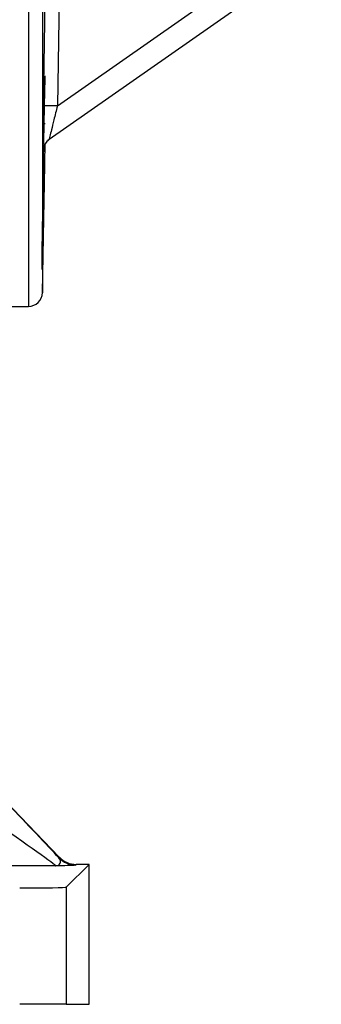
# Model space of a CAD drawing. Header units: millimetres. Extents: x 1554 to 10596, y 1498 to 10860.
# Tile 4 of 14: x 5705 to 6029, y 1498 to 2556. Entities that reach past the tile are written whole.
import ezdxf

# ---------------------------------------------------------------- set-up
doc = ezdxf.new("R2010")
doc.units = ezdxf.units.MM
doc.header["$LTSCALE"] = 5

msp = doc.modelspace()

# ---------------------------------------------------------------- linework, layer by layer
at = {"color": 8, "linetype": 'Continuous', "lineweight": 25}
for p, q in [((5714.4, 3447.9), (5714.4, 2247.9)), ((5730.4, 2416.9), (5730.3, 2415.1)), ((5729.4, 2288.9), (5729.4, 2262.6))]:
    msp.add_line(p, q, dxfattribs=at)
at = {"color": 7, "linetype": 'Continuous', "lineweight": 25}
for p, q in [((5749, 2701), (5745.5, 2463.3)), ((5745.5, 2463.3), (6014.7, 2651.8)), ((6028.8, 2631.7), (5736.6, 2427.1)), ((5729.4, 2568.2), (5729.4, 2320.1)), ((5731, 2444.2), (5730.4, 2444.2)), ((5732.3, 2444.2), (5731.3, 2444.2)), ((5729.4, 2262.6), (5732.2, 2422.1)), ((5730.3, 2415.1), (5730.2, 2415)), ((5729.2, 2287.5), (5729.2, 2316.1)), ((5729.4, 2288.9), (5729.2, 2287.5)), ((5588.9, 2247.9), (5714.4, 2247.9)), ((5747.5, 1655.9), (5218.1, 2208.4)), ((5747.2, 1655.2), (5747.5, 1655.9)), ((5743.6, 1646.7), (5395.2, 1646.7)), ((5779.5, 1648.2), (5755, 1623.7)), ((5765.6, 1648.2), (5765.3, 1647.5)), ((5779.5, 1648.2), (5765.6, 1648.2)), ((5779.5, 1497.9), (5779.5, 1648.2)), ((5755, 1623.7), (5755, 1497.9)), ((5755, 1497.9), (5705, 1497.9)), ((5755, 1497.9), (5779.5, 1497.9))]:
    msp.add_line(p, q, dxfattribs=at)
for centre, radius, start, end in [((5737.7, 2196.6), 266.9, 88.3414, 91.5298), ((5745.2, 2414.8), 15, 125.0029, 149.0874), ((5745.3, 2414.9), 15, 125.0031, 149.1888), ((5714.4, 2262.9), 15, 270, 359), ((5765.3, 1672.5), 25, 223.7899, 269.9914)]:
    msp.add_arc(centre, radius, start, end, dxfattribs=at)
at = {"color": 8, "linetype": 'Continuous', "lineweight": 25}
for centre, start, end in [((5745.2, 2414.8), 149.0893, 179.0954), ((5745.3, 2414.9), 149.2009, 179.0871)]:
    msp.add_arc(centre, 15, start, end, dxfattribs=at)
at = {"color": 7, "linetype": 'Continuous', "lineweight": 25}
for centre, major_axis, ratio, start_param, end_param in [((5689.7, 1714), (-71.9, 75), 0.012601, 3.799306, 4.70031), ((5671.7, 1696.7), (71.9, -50), 0.011823, 0.000452, 1.553795), ((5765.6, 1673.2), (9.8, 23), 0.99982, 2.738322, 3.544863), ((5705, 1623.8), (50, 0), 0.017455, 4.712389, 6.265732)]:
    msp.add_ellipse(centre, major_axis=major_axis, ratio=ratio, start_param=start_param, end_param=end_param, dxfattribs=at)
for points, knots in [([(5730.6, 2463.3), (5730.8, 2473.3), (5731.5, 2523.3), (5732.7, 2602.6), (5733.7, 2671.8), (5734.1, 2701)], [0, 0, 0, 0, 0.126173, 0.630865, 1, 1, 1, 1]), ([(5730.9, 2422.1), (5730.9, 2424.9), (5731.1, 2434.4), (5731.4, 2450), (5731.7, 2468.1), (5732.1, 2483.5), (5732.3, 2491.8), (5732.3, 2495.6)], [0, 0, 0, 0, 0.0982154, 0.3348229, 0.5714484, 0.8080771, 1, 1, 1, 1]), ([(5730.3, 2443), (5730.3, 2443.1), (5730.4, 2446.2), (5730.5, 2453.2), (5730.6, 2460), (5730.6, 2463.3)], [0, 0, 0, 0, 0.02233, 0.511043, 1, 1, 1, 1]), ([(5745.5, 2463.3), (5744.2, 2458.2), (5741.9, 2449.2), (5739.2, 2438.1), (5737.5, 2431.2), (5736.8, 2428.3), (5736.6, 2427.2), (5736.6, 2427.1), (5736.6, 2427.1)], [0, 0, 0, 0, 0.317372, 0.565182, 0.7549, 0.880649, 0.933434, 1, 1, 1, 1]), ([(5732, 2422.1), (5731.9, 2416.9), (5731.7, 2405.1), (5731.4, 2386.3), (5731, 2366.6), (5730.7, 2347.9), (5730.3, 2330.9), (5730, 2315.9), (5729.8, 2303.5), (5729.6, 2294.3), (5729.5, 2290.6), (5729.4, 2288.9)], [0, 0, 0, 0, 0.089625, 0.205833, 0.322054, 0.438274, 0.554496, 0.670717, 0.786927, 0.903139, 1, 1, 1, 1]), ([(5729.4, 2320.1), (5729.5, 2324.7), (5729.6, 2334.3), (5729.8, 2351.4), (5730.1, 2370.2), (5730.4, 2390.1), (5730.6, 2406.6), (5730.8, 2416.1), (5730.8, 2418.9)], [0, 0, 0, 0, 0.172051, 0.359181, 0.546313, 0.733465, 0.920619, 1, 1, 1, 1]), ([(5730.3, 2416.5), (5730.3, 2416.4), (5730.3, 2416.1), (5730.3, 2416.2), (5730.4, 2416.7), (5730.5, 2417.5), (5730.8, 2419.1), (5731.4, 2421), (5732.2, 2422.2), (5732.5, 2422.5)], [0, 0, 0, 0, 0.196957, 0.379654, 0.456595, 0.527661, 0.644816, 0.895621, 1, 1, 1, 1]), ([(5729.2, 2316.1), (5729.2, 2316.5), (5729.3, 2317.7), (5729.4, 2319.1), (5729.4, 2320.1)], [0, 0, 0, 0, 0.243507, 1, 1, 1, 1]), ([(5743.6, 1646.7), (5743.6, 1646.7), (5744.8, 1646.7), (5746.9, 1647.4), (5748.8, 1649.4), (5749.3, 1652.1), (5747.9, 1654.1), (5747.2, 1655.2)], [0, 0, 0, 0, 0.002218, 0.231045, 0.465249, 0.729033, 1, 1, 1, 1]), ([(5765.3, 1647.5), (5765.1, 1647.4), (5764.7, 1647.3), (5761.4, 1647.1), (5754.9, 1646.9), (5747.3, 1646.7), (5743.6, 1646.7), (5743.6, 1646.7)], [0, 0, 0, 0, 0.201772, 0.403409, 0.74193, 0.998077, 1, 1, 1, 1])]:
    msp.add_open_spline(points, degree=3, knots=knots, dxfattribs=at)
at = {"color": 8, "linetype": 'Continuous', "lineweight": 25}
msp.add_open_spline([(5730.2, 2415), (5730.2, 2415.1), (5730.1, 2415.4), (5730.1, 2419.5), (5730.2, 2429.1), (5730.3, 2438.1), (5730.3, 2443)], degree=3, knots=[0, 0, 0, 0, 0.108358, 0.389058, 0.668106, 1, 1, 1, 1], dxfattribs=at)

doc.saveas('drawing.dxf')
